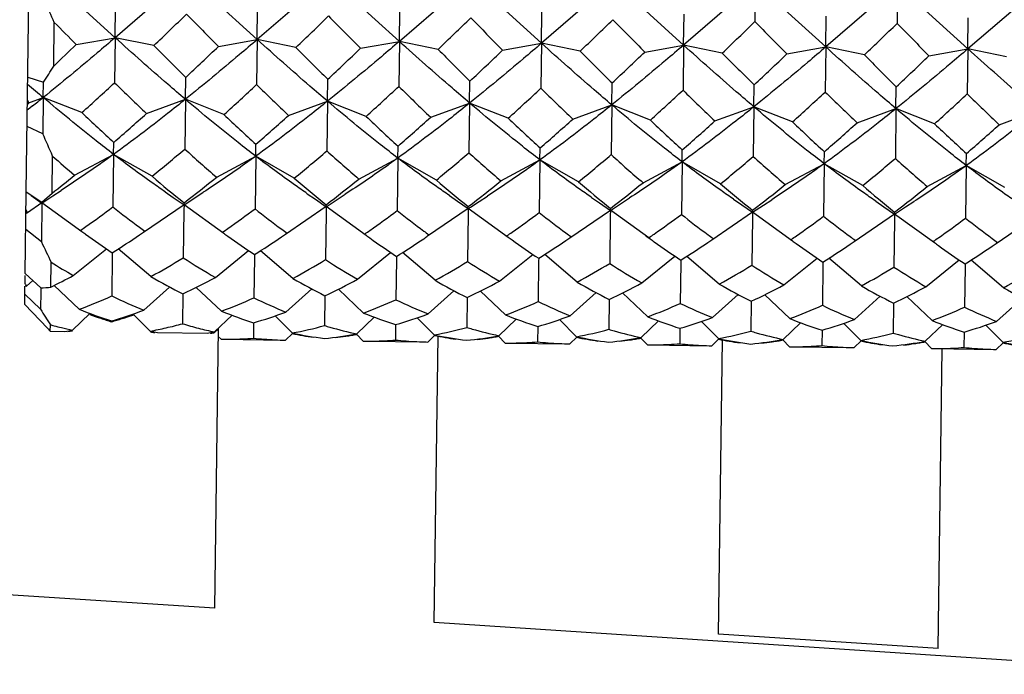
# Model space of a CAD drawing. Header units: inches. Extents: x 0 to 22, y 0 to 17.
# Tile 25 of 56: x 15.9 to 16.2, y 5.3 to 5.5. Entities that reach past the tile are written whole.
import ezdxf

# ---------------------------------------------------------------- set-up
doc = ezdxf.new("R2010")
doc.units = ezdxf.units.IN
doc.header["$LTSCALE"] = 1.21
doc.header["$MEASUREMENT"] = 0
doc.layers.get('0').update_dxf_attribs({"linetype": 'CONTINUOUS'})
doc.layers.add('02___PRT_ALL_AXES', color=7, linetype='CONTINUOUS')

msp = doc.modelspace()

# ---------------------------------------------------------------- linework, layer by layer
at = {"color": 7, "linetype": 'CONTINUOUS'}
for p, q in [((15.9051175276, 5.4430476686), (15.9068561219, 5.5758589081)), ((15.9321949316, 5.4899817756), (15.9108033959, 5.5094726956)), ((15.9540893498, 5.5089060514), (15.9321949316, 5.4899817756)), ((15.9754808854, 5.4894151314), (15.9540893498, 5.5089060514)), ((15.9973753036, 5.5083394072), (15.9754808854, 5.4894151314)), ((16.0187668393, 5.4888484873), (15.9973753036, 5.5083394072)), ((16.0406612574, 5.507772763), (16.0187668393, 5.4888484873)), ((16.0620527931, 5.4882818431), (16.0406612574, 5.507772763)), ((16.0839472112, 5.5072061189), (16.0620527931, 5.4882818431)), ((16.1053387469, 5.4877151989), (16.0839472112, 5.5072061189)), ((16.127233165, 5.5066394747), (16.1053387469, 5.4877151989)), ((16.127233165, 5.5066394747), (16.127079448, 5.4948970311)), ((16.1486247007, 5.4871485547), (16.127233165, 5.5066394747)), ((16.1705191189, 5.5060728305), (16.1486247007, 5.4871485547)), ((16.1705191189, 5.5060728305), (16.1703654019, 5.4943303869)), ((16.1919106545, 5.4865819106), (16.1705191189, 5.5060728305)), ((16.2138050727, 5.5055061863), (16.1919106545, 5.4865819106)), ((15.9321949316, 5.4899817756), (15.9323184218, 5.4994151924)), ((15.9754808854, 5.4894151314), (15.9756043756, 5.4988485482)), ((16.0187668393, 5.4888484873), (16.0188903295, 5.4982819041)), ((16.0620527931, 5.4882818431), (16.0621762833, 5.4977152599)), ((16.1053387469, 5.4877151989), (16.1054622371, 5.4971486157)), ((15.9134937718, 5.4813613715), (15.9136677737, 5.4946533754)), ((16.1486247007, 5.4871485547), (16.1487481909, 5.4965819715)), ((16.1919106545, 5.4865819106), (16.1920341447, 5.4960153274)), ((15.9203553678, 5.4878788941), (15.9321949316, 5.4899817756)), ((15.9321949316, 5.4899817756), (15.9320155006, 5.4762750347)), ((15.9439753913, 5.4875696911), (15.9321949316, 5.4899817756)), ((15.9636413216, 5.48731225), (15.9754808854, 5.4894151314)), ((15.9754808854, 5.4894151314), (15.9753014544, 5.4757083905)), ((15.9872613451, 5.4870030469), (15.9754808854, 5.4894151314)), ((16.0069272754, 5.4867456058), (16.0187668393, 5.4888484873)), ((16.0187668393, 5.4888484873), (16.0185874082, 5.4751417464)), ((16.0305472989, 5.4864364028), (16.0187668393, 5.4888484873)), ((16.0502132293, 5.4861789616), (16.0620527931, 5.4882818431)), ((16.0620527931, 5.4882818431), (16.061873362, 5.4745751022)), ((16.0738332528, 5.4858697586), (16.0620527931, 5.4882818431)), ((16.0934991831, 5.4856123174), (16.1053387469, 5.4877151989)), ((16.1053387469, 5.4877151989), (16.1051593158, 5.474008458)), ((16.1171192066, 5.4853031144), (16.1053387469, 5.4877151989)), ((16.1367851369, 5.4850456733), (16.1486247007, 5.4871485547)), ((16.1486247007, 5.4871485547), (16.1484452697, 5.4734418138)), ((16.1604051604, 5.4847364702), (16.1486247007, 5.4871485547)), ((16.1800710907, 5.4844790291), (16.1919106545, 5.4865819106)), ((16.1919106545, 5.4865819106), (16.1917312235, 5.4728751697)), ((16.2036911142, 5.4841698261), (16.1919106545, 5.4865819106)), ((15.9055749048, 5.4779867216), (15.9103712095, 5.4764579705)), ((15.9103099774, 5.4717804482), (15.9103712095, 5.4764579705)), ((15.9535959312, 5.471213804), (15.9536832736, 5.4778858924)), ((15.996881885, 5.4706471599), (15.9969692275, 5.4773192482)), ((16.0401678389, 5.4700805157), (16.0402551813, 5.476752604)), ((16.0834537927, 5.4695138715), (16.0835411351, 5.4761859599)), ((16.1267397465, 5.4689472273), (16.1268270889, 5.4756193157)), ((16.1700257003, 5.4683805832), (16.1701130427, 5.4750526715)), ((15.9059121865, 5.4701793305), (15.9054848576, 5.4711080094)), ((15.9059121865, 5.4701793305), (15.9103099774, 5.4717804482)), ((15.9103099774, 5.4717804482), (15.9101652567, 5.4607252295)), ((15.9220613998, 5.4671502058), (15.9103099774, 5.4717804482)), ((15.9417273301, 5.4668927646), (15.9535959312, 5.471213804)), ((15.9535959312, 5.471213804), (15.9533976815, 5.4560695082)), ((15.9653473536, 5.4665835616), (15.9535959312, 5.471213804)), ((15.9850132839, 5.4663261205), (15.996881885, 5.4706471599)), ((15.996881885, 5.4706471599), (15.9966836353, 5.455502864)), ((16.0086333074, 5.4660169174), (15.996881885, 5.4706471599)), ((16.0282992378, 5.4657594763), (16.0401678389, 5.4700805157)), ((16.0401678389, 5.4700805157), (16.0399695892, 5.4549362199)), ((16.0519192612, 5.4654502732), (16.0401678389, 5.4700805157)), ((15.9062539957, 5.4685427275), (15.9054428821, 5.4679014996)), ((15.9070651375, 5.4691861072), (15.9062539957, 5.4685427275)), ((16.0715851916, 5.4651928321), (16.0834537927, 5.4695138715)), ((16.0834537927, 5.4695138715), (16.083255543, 5.4543695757)), ((16.0952052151, 5.4648836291), (16.0834537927, 5.4695138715)), ((16.1148711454, 5.4646261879), (16.1267397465, 5.4689472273)), ((16.1267397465, 5.4689472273), (16.1265414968, 5.4538029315)), ((16.1384911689, 5.4643169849), (16.1267397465, 5.4689472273)), ((16.1581570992, 5.4640595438), (16.1700257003, 5.4683805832)), ((16.1700257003, 5.4683805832), (16.1698274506, 5.4532362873)), ((16.1817771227, 5.4637503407), (16.1700257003, 5.4683805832)), ((16.201443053, 5.4634928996), (16.2133116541, 5.467813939)), ((15.9101652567, 5.4607252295), (15.9053782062, 5.4629609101)), ((15.93172974, 5.4544457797), (15.9317775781, 5.458100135)), ((15.9750156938, 5.4538791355), (15.9750635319, 5.4575334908)), ((16.0183016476, 5.4533124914), (16.0183494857, 5.4569668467)), ((16.0615876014, 5.4527458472), (16.0616354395, 5.4564002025)), ((16.1048735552, 5.452179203), (16.1049213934, 5.4558335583)), ((16.1481595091, 5.4516125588), (16.1482073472, 5.4552669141)), ((15.9129868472, 5.4426373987), (15.9131346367, 5.4539270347)), ((15.9198343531, 5.4480785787), (15.93172974, 5.4544457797)), ((15.93172974, 5.4544457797), (15.9315202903, 5.4384459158)), ((15.9434543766, 5.4477693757), (15.93172974, 5.4544457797)), ((15.963120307, 5.4475119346), (15.9750156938, 5.4538791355)), ((15.9750156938, 5.4538791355), (15.9748062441, 5.4378792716)), ((15.9867403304, 5.4472027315), (15.9750156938, 5.4538791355)), ((16.0064062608, 5.4469452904), (16.0183016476, 5.4533124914)), ((16.0183016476, 5.4533124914), (16.0180921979, 5.4373126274)), ((16.0300262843, 5.4466360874), (16.0183016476, 5.4533124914)), ((16.0496922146, 5.4463786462), (16.0615876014, 5.4527458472)), ((16.0615876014, 5.4527458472), (16.0613781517, 5.4367459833)), ((16.0733122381, 5.4460694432), (16.0615876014, 5.4527458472)), ((16.0929781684, 5.445812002), (16.1048735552, 5.452179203)), ((16.1048735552, 5.452179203), (16.1046641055, 5.4361793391)), ((16.1165981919, 5.445502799), (16.1048735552, 5.452179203)), ((16.1914454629, 5.4510459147), (16.191493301, 5.45470027)), ((16.1362641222, 5.4452453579), (16.1481595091, 5.4516125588)), ((16.1481595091, 5.4516125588), (16.1479500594, 5.4356126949)), ((16.1598841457, 5.4449361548), (16.1481595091, 5.4516125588)), ((16.1795500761, 5.4446787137), (16.1914454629, 5.4510459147)), ((16.1914454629, 5.4510459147), (16.1912360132, 5.4350460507)), ((16.2031700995, 5.4443695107), (16.1914454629, 5.4510459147)), ((15.9051175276, 5.4430476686), (15.9098923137, 5.439875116)), ((15.9474361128, 5.443039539), (15.949891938, 5.4413496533)), ((15.9047918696, 5.4181706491), (15.9051162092, 5.4429469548)), ((15.9066059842, 5.4419162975), (15.9098891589, 5.4396341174)), ((15.9098923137, 5.439875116), (15.9129868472, 5.4426373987)), ((15.949891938, 5.4413496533), (15.9531751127, 5.4390674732)), ((15.9907220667, 5.4424728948), (15.9931778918, 5.4407830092)), ((15.9931778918, 5.4407830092), (15.9964610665, 5.438500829)), ((16.0340080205, 5.4419062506), (16.0364638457, 5.440216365)), ((16.0364638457, 5.440216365), (16.0397470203, 5.4379341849)), ((16.0772939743, 5.4413396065), (16.0797497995, 5.4396497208)), ((16.1205799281, 5.4407729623), (16.1230357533, 5.4390830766)), ((16.1638658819, 5.4402063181), (16.1663217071, 5.4385164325)), ((15.9054744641, 5.4367417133), (15.9050467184, 5.4376385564)), ((15.9054744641, 5.4367417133), (15.9098908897, 5.4397663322)), ((15.9098908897, 5.4397663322), (15.909734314, 5.4278055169)), ((15.9098891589, 5.4396341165), (15.9098911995, 5.4397900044)), ((15.9098908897, 5.4397663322), (15.9220306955, 5.4309748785)), ((15.9408110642, 5.43072903), (15.9531768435, 5.439199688)), ((15.9531539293, 5.4374492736), (15.9529642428, 5.4229591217)), ((15.9531768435, 5.439199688), (15.9531539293, 5.4374492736)), ((15.9531751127, 5.4390674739), (15.9531808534, 5.4395060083)), ((15.9531768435, 5.439199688), (15.9653166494, 5.4304082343)), ((15.984097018, 5.4301623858), (15.9964627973, 5.4386330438)), ((15.9964627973, 5.4386330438), (15.9964398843, 5.4368827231)), ((15.9964610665, 5.4385008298), (15.9964668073, 5.4389393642)), ((15.9964627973, 5.4386330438), (16.0086026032, 5.4298415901)), ((16.0273829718, 5.4295957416), (16.0397487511, 5.4380663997)), ((16.0397487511, 5.4380663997), (16.0397258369, 5.4363159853)), ((16.0397470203, 5.4379341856), (16.0397527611, 5.43837272)), ((16.0397470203, 5.4379341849), (16.0403997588, 5.4383650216)), ((16.0397487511, 5.4380663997), (16.051888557, 5.4292749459)), ((16.0706689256, 5.4290290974), (16.0830347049, 5.4374997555)), ((16.0797497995, 5.4396497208), (16.0830329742, 5.4373675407)), ((16.0830347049, 5.4374997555), (16.0830117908, 5.4357493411)), ((16.0830329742, 5.4373675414), (16.0830387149, 5.4378060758)), ((16.0947358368, 5.4290278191), (16.0830347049, 5.4374997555)), ((16.1230357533, 5.4390830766), (16.126318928, 5.4368008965)), ((16.126318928, 5.4368008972), (16.1263246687, 5.4372394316)), ((16.1663217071, 5.4385164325), (16.1696048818, 5.4362342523)), ((15.9964398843, 5.4368827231), (15.9962501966, 5.4223924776)), ((16.0397258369, 5.4363159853), (16.0395361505, 5.4218258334)), ((16.0830117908, 5.4357493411), (16.0828221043, 5.4212591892)), ((16.1139548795, 5.4284624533), (16.1263206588, 5.4369331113)), ((16.1262977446, 5.4351826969), (16.1261080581, 5.420692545)), ((16.1263206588, 5.4369331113), (16.1262977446, 5.4351826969)), ((16.1263206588, 5.4369331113), (16.1384604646, 5.4281416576)), ((16.1572408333, 5.4278958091), (16.1696066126, 5.4363664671)), ((16.1695836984, 5.4346160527), (16.1693940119, 5.4201259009)), ((16.1696066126, 5.4363664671), (16.1695836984, 5.4346160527)), ((16.1696048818, 5.4362342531), (16.1696106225, 5.4366727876)), ((16.1696066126, 5.4363664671), (16.1817464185, 5.4275750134)), ((16.2005267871, 5.4273291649), (16.2128925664, 5.435799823)), ((15.909734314, 5.4278055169), (15.9049666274, 5.4315204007)), ((15.9217378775, 5.4313951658), (15.9215920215, 5.4312943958)), ((15.9650238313, 5.4308285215), (15.9648779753, 5.4307277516)), ((16.0083097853, 5.4302618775), (16.0081639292, 5.4301611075)), ((16.027686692, 5.4300082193), (16.0278298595, 5.4299036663)), ((16.0515957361, 5.4296952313), (16.051449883, 5.4295944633)), ((16.0709726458, 5.4294415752), (16.0711158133, 5.4293370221)), ((16.0938619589, 5.4296605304), (16.0951745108, 5.4287083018)), ((16.0948816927, 5.429128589), (16.0947358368, 5.4290278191)), ((16.1142585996, 5.428874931), (16.1144017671, 5.428770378)), ((16.1381676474, 5.4285619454), (16.1380217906, 5.4284611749)), ((16.1575445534, 5.4283082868), (16.157687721, 5.4282037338)), ((16.1814536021, 5.4279953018), (16.1813077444, 5.4278945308)), ((15.9194346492, 5.4175451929), (15.9295420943, 5.4257057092)), ((15.9430546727, 5.4172359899), (15.9331643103, 5.4256582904)), ((15.962720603, 5.4169785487), (15.9728280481, 5.425139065)), ((15.9863406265, 5.4166693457), (15.9764502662, 5.4250916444)), ((15.9313273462, 5.4237069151), (15.93116528, 5.4113266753)), ((15.931337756, 5.4245021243), (15.9313273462, 5.4237069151)), ((15.9746133, 5.4231402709), (15.9744512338, 5.4107600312)), ((15.9746237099, 5.4239354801), (15.9746133, 5.4231402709)), ((16.0060065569, 5.4164119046), (16.0161140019, 5.4245724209)), ((16.0178992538, 5.4225736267), (16.0177371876, 5.410193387)), ((16.0179096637, 5.4233688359), (16.0178992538, 5.4225736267)), ((16.0296265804, 5.4161027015), (16.0197362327, 5.4245249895)), ((16.0492925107, 5.4158452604), (16.0593999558, 5.4240057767)), ((16.0611852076, 5.4220069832), (16.0610231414, 5.4096267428)), ((16.0611956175, 5.4228021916), (16.0611852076, 5.4220069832)), ((16.0729125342, 5.4155360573), (16.0630221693, 5.4239583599)), ((16.0925784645, 5.4152786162), (16.1026859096, 5.4234391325)), ((16.1044815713, 5.4222355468), (16.1044711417, 5.4214388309)), ((16.116198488, 5.4149694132), (16.10630813, 5.4233917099)), ((16.1358644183, 5.414711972), (16.1459718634, 5.4228724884)), ((16.1594844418, 5.414402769), (16.1495940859, 5.422825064)), ((16.1791503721, 5.4141453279), (16.1892578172, 5.4223058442)), ((16.2027703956, 5.4138361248), (16.1928800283, 5.4222584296)), ((15.9126122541, 5.4140222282), (15.9127113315, 5.4215907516)), ((16.1044711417, 5.4214388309), (16.1043090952, 5.4090600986)), ((16.1477571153, 5.4208736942), (16.1475950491, 5.4084934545)), ((16.1477675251, 5.4216689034), (16.1477571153, 5.4208736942)), ((16.1910430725, 5.4203073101), (16.1908810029, 5.4079268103)), ((16.191053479, 5.4211022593), (16.1910430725, 5.4203073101)), ((15.9047496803, 5.414947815), (15.9047842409, 5.4175878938)), ((15.9047918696, 5.4181706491), (15.9095513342, 5.4138276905)), ((15.9051810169, 5.4143252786), (15.9071084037, 5.4160568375)), ((15.9046678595, 5.4086975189), (15.9047417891, 5.4143449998)), ((15.9095513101, 5.4138258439), (15.9095376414, 5.4127816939)), ((15.9212773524, 5.407256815), (15.913610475, 5.4145162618)), ((15.9409432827, 5.4069993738), (15.9487990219, 5.4140569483)), ((15.9645633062, 5.4066901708), (15.9568950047, 5.413950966)), ((15.9842292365, 5.4064327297), (15.9920849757, 5.4134903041)), ((16.00784926, 5.4061235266), (16.0001809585, 5.4133843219)), ((15.9094653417, 5.4072587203), (15.904709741, 5.4118968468)), ((15.9095376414, 5.4127816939), (15.9094653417, 5.4072587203)), ((15.9528205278, 5.4119807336), (15.9527013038, 5.4028732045)), ((15.9961064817, 5.4114140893), (15.9959872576, 5.4023065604)), ((16.0275151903, 5.4058660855), (16.0353709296, 5.4129236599)), ((16.0393924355, 5.4108474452), (16.0392732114, 5.4017399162)), ((16.0511352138, 5.4055568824), (16.0434669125, 5.4128176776)), ((16.0708011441, 5.4052994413), (16.0786568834, 5.4123570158)), ((16.0826783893, 5.4102808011), (16.0825591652, 5.401173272)), ((16.0944211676, 5.4049902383), (16.0867528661, 5.4122510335)), ((16.114087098, 5.4047327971), (16.1219428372, 5.4117903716)), ((16.1377071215, 5.4044235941), (16.1300388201, 5.4116843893)), ((16.1573730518, 5.404166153), (16.165228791, 5.4112237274)), ((16.1809930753, 5.4038569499), (16.1733247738, 5.4111177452)), ((16.2006590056, 5.4035995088), (16.2085147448, 5.4106570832)), ((15.9046678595, 5.4086975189), (15.9115641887, 5.4014923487)), ((16.1259643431, 5.4097141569), (16.125845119, 5.4006066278)), ((16.1692502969, 5.4091475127), (16.1691310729, 5.4000399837)), ((15.9192171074, 5.4009271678), (15.9245276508, 5.4059969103)), ((15.9428371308, 5.4006179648), (15.9376610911, 5.4058250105)), ((15.9625030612, 5.4003605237), (15.9678136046, 5.4054302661)), ((15.9861230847, 5.4000513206), (15.9809470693, 5.4052583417)), ((16.005789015, 5.3997938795), (16.0110995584, 5.4048636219)), ((16.0294090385, 5.3994846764), (16.0242330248, 5.4046916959)), ((16.0490749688, 5.3992272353), (16.0543855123, 5.4042969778)), ((16.0726949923, 5.3989180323), (16.0675189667, 5.4041250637)), ((15.9115641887, 5.4014923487), (15.9124363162, 5.4005823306)), ((15.9124363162, 5.4005823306), (15.9124623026, 5.4025674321)), ((15.9310659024, 5.403735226), (15.9310624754, 5.4034734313)), ((15.9625008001, 5.400187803), (15.9636307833, 5.4012682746)), ((15.962517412, 5.3162178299), (15.9636330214, 5.4014392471)), ((15.9743518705, 5.4031696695), (15.9742904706, 5.3984793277)), ((16.0176378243, 5.4026030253), (16.0175764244, 5.3979126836)), ((16.060923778, 5.4020363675), (16.0608623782, 5.3973460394)), ((16.0923609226, 5.3986605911), (16.0976714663, 5.4037303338)), ((16.1042097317, 5.401469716), (16.104148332, 5.3967793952)), ((16.1159809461, 5.3983513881), (16.1108049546, 5.4035583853)), ((16.1356468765, 5.398093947), (16.1409574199, 5.4031636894)), ((16.1592668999, 5.3977847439), (16.1540909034, 5.4029917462)), ((16.1789328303, 5.3975273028), (16.1842433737, 5.4025970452)), ((16.2025528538, 5.3972180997), (16.1973768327, 5.4024251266)), ((15.9124363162, 5.4005823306), (15.9169152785, 5.4005236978)), ((15.9189791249, 5.4007128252), (15.9192148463, 5.4007544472)), ((15.943069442, 5.4003974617), (15.9428348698, 5.4004452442)), ((15.9451276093, 5.4001543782), (15.9602012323, 5.3999570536)), ((15.9613222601, 5.3999846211), (15.9610865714, 5.3999454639)), ((15.9644512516, 5.3981303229), (15.9636011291, 5.399002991)), ((15.9644512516, 5.3981303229), (15.9648939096, 5.3981236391)), ((15.984117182, 5.3978728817), (15.9862352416, 5.3999361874)), ((16.0077372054, 5.3975636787), (16.0056738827, 5.3996817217)), ((16.0274031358, 5.3973062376), (16.0295211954, 5.3993695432)), ((16.0293948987, 5.3118344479), (16.0305371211, 5.3990888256)), ((16.0510231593, 5.3969970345), (16.0489598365, 5.3991150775)), ((16.0706890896, 5.3967395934), (16.0728071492, 5.3988028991)), ((16.0943091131, 5.3964303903), (16.0922457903, 5.3985484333)), ((16.1139750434, 5.3961729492), (16.116093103, 5.3982362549)), ((16.1474956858, 5.4009030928), (16.1474342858, 5.396212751)), ((16.1907816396, 5.4003364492), (16.1907202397, 5.3956461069)), ((15.9836742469, 5.397877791), (15.984117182, 5.3978728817)), ((16.0077372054, 5.3975636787), (16.0081798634, 5.397556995)), ((16.0269612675, 5.3973111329), (16.0274031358, 5.3973062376)), ((16.0510231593, 5.3969970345), (16.0514658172, 5.3969903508)), ((16.0702454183, 5.3967445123), (16.0706890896, 5.3967395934)), ((16.0943091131, 5.3964303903), (16.094751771, 5.3964237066)), ((16.1135324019, 5.3961778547), (16.1139750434, 5.3961729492)), ((16.1159708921, 5.3083509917), (16.11714379, 5.3979486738)), ((16.1375950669, 5.3958637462), (16.1355317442, 5.3979817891)), ((16.1375950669, 5.3958637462), (16.1380377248, 5.3958570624)), ((16.1568191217, 5.3956112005), (16.1572609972, 5.395606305)), ((16.1572609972, 5.395606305), (16.1593790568, 5.3976696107)), ((16.1808810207, 5.395297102), (16.178817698, 5.397415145)), ((16.1808810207, 5.395297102), (16.1813236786, 5.3952904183)), ((16.1828478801, 5.3039295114), (16.1840433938, 5.3952548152)), ((16.200103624, 5.3950445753), (16.2005469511, 5.3950396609)), ((16.2005469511, 5.3950396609), (16.2026650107, 5.3971029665)), ((15.962517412, 5.3162178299), (15.8641681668, 5.32266398)), ((16.2693670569, 5.2961058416), (16.0293948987, 5.3118344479)), ((16.1828478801, 5.3039295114), (16.1159708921, 5.3083509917))]:
    msp.add_line(p, q, dxfattribs=at)
for points in [[(15.9098891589, 5.4396341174), (15.913230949, 5.441829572), (15.9157301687, 5.4434545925)], [(15.9531751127, 5.4390674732), (15.9565169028, 5.4412629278), (15.9590161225, 5.4428879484)], [(15.9964610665, 5.438500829), (15.9998028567, 5.4406962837), (16.0023020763, 5.4423213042)], [(16.0403997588, 5.4383650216), (16.0430888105, 5.4401296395), (16.0455880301, 5.44175466)], [(16.0830329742, 5.4373675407), (16.0863747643, 5.4395629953), (16.088873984, 5.4411880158)], [(16.126318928, 5.4368008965), (16.1296607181, 5.4389963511), (16.1321599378, 5.4406213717)], [(16.1696048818, 5.4362342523), (16.1729466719, 5.4384297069), (16.1754458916, 5.4400547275)]]:
    msp.add_lwpolyline(points, dxfattribs=at)
for centre, radius, start, end in [((15.5695730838, 5.3373752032), 0.3783352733, 24.5641057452, 25.6264761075), ((14.5044371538, 6.9920410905), 2.0822354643, 313.7364874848, 314.1170218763), ((17.4420687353, 6.9535853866), 2.0822354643, 224.3829781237, 224.7635125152), ((17.2688668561, 6.8257830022), 1.8995974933, 224.4866446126, 224.7737673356), ((14.5477231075, 6.9914744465), 2.0822354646, 313.7364874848, 314.1170218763), ((17.4853546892, 6.9530187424), 2.0822354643, 224.3829781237, 224.7635125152), ((14.5910090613, 6.9909078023), 2.0822354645, 313.7364874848, 314.1170218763), ((17.5286406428, 6.9524520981), 2.082235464, 224.3829781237, 224.7635125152), ((14.6342950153, 6.990341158), 2.0822354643, 313.7364874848, 314.1170218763), ((17.5719265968, 6.951885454), 2.0822354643, 224.3829781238, 224.7635125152), ((14.6775809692, 6.9897745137), 2.0822354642, 313.7364874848, 314.1170218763), ((17.6152125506, 6.9513188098), 2.0822354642, 224.3829781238, 224.7635125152), ((14.7208669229, 6.9892078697), 2.0822354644, 313.7364874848, 314.1170218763), ((17.6584985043, 6.9507521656), 2.0822354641, 224.3829781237, 224.7635125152), ((14.9820302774, 6.4688694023), 1.3574963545, 313.32712323, 313.7265534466), ((16.8189845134, 6.3550470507), 1.2321355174, 224.7523449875, 225.3899727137), ((15.1116399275, 6.3773974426), 1.2321355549, 313.1100272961, 313.7476550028), ((16.8622704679, 6.3544804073), 1.2321355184, 224.7523449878, 225.3899727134), ((15.1549258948, 6.3768307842), 1.2321355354, 313.110027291, 313.7476550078), ((16.9055564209, 6.3539137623), 1.2321355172, 224.7523449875, 225.3899727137), ((15.1982117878, 6.3762642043), 1.2321356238, 313.1100273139, 313.747654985), ((16.9488423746, 6.353347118), 1.2321355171, 224.7523449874, 225.3899727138), ((15.2414977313, 6.375697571), 1.2321356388, 313.1100273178, 313.7476549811), ((16.992128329, 6.3527804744), 1.2321355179, 224.7523449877, 225.3899727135), ((15.2847836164, 6.3751309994), 1.2321357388, 313.1100273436, 313.7476549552), ((17.0354142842, 6.3522138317), 1.2321355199, 224.7523449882, 225.389972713), ((15.3280697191, 6.374564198), 1.2321355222, 313.1100272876, 313.7476550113), ((15.7848356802, 5.5598469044), 0.1507079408, 326.4052794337, 328.6154792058), ((15.3408838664, 6.1111374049), 0.8674599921, 312.0652265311, 312.9571476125), ((16.510739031, 6.0656090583), 0.8259754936, 225.5204535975, 226.4571722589), ((16.4016162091, 6.0506829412), 0.7592824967, 229.2061441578, 229.6792116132), ((15.3841696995, 6.1105708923), 0.8674601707, 312.065226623, 312.9571475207), ((16.5828492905, 6.0948791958), 0.8674600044, 225.5428523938, 226.4347734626), ((15.4274557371, 6.1100041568), 0.8674600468, 312.0652265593, 312.9571475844), ((16.626135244, 6.0943125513), 0.8674600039, 225.5428523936, 226.4347734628), ((15.4707417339, 6.1094374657), 0.8674599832, 312.0652265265, 312.9571476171), ((16.6694211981, 6.0937459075), 0.8674600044, 225.5428523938, 226.4347734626), ((15.5140276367, 6.1088708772), 0.8674600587, 312.0652265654, 312.9571475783), ((16.7127071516, 6.0931792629), 0.8674600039, 225.5428523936, 226.4347734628), ((15.5573136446, 6.108304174), 0.8674599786, 312.0652265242, 312.9571476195), ((16.7559931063, 6.0926126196), 0.8674600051, 225.5428523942, 226.4347734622), ((15.8262615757, 5.5309409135), 0.1001807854, 322.2421609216, 322.6617487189), ((15.4829983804, 6.0029087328), 0.6816835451, 308.4687296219, 308.8179147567), ((15.6005996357, 6.1077374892), 0.8674599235, 312.0652264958, 312.9571476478), ((16.7992790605, 6.0920459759), 0.8674600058, 225.5428523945, 226.4347734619), ((16.3767894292, 5.9456066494), 0.6600743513, 226.456566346, 227.6091514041), ((15.5174313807, 5.9370007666), 0.6332681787, 310.8664533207, 312.0678289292), ((16.4018039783, 5.9254237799), 0.6332682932, 226.4321711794, 227.6335465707), ((15.5607172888, 5.9364341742), 0.6332682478, 310.8664533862, 312.0678288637), ((16.4450899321, 5.9248571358), 0.6332682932, 226.4321711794, 227.6335465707), ((15.6040032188, 5.935867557), 0.6332682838, 310.8664534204, 312.0678288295), ((16.4883758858, 5.9242904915), 0.6332682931, 226.4321711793, 227.6335465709), ((15.6472892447, 5.9353008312), 0.6332681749, 310.8664533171, 312.0678289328), ((16.5316618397, 5.9237238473), 0.6332682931, 226.4321711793, 227.6335465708), ((15.6905750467, 5.9347343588), 0.6332684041, 310.8664535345, 312.0678287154), ((16.5749477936, 5.9231572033), 0.6332682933, 226.4321711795, 227.6335465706), ((15.7338609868, 5.9341677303), 0.633268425, 310.8664535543, 312.0678286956), ((16.6182337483, 5.92259056), 0.6332682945, 226.4321711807, 227.6335465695), ((15.7771471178, 5.9336008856), 0.6332681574, 310.8664533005, 312.0678289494), ((15.0334895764, 5.0737549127), 0.9582829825, 23.3734259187, 23.8169735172), ((15.6289339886, 5.8346611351), 0.4986063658, 309.1090946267, 310.5975067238), ((16.2759743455, 5.8127607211), 0.4809202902, 227.8751231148, 229.4182755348), ((15.6722198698, 5.8340945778), 0.498606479, 309.1090947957, 310.5975065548), ((16.3309464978, 5.8254712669), 0.498606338, 227.9024932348, 229.3909054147), ((16.2241363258, 5.803434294), 0.4678433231, 228.3363854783, 229.4255444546), ((15.7155059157, 5.8335278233), 0.4986063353, 309.1090945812, 310.5975067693), ((16.3742324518, 5.8249046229), 0.4986063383, 227.9024932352, 229.3909054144), ((15.7587918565, 5.8329611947), 0.4986063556, 309.1090946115, 310.597506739), ((16.4175184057, 5.8243379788), 0.4986063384, 227.9024932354, 229.3909054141), ((15.802077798, 5.8323945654), 0.4986063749, 309.1090946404, 310.5975067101), ((16.46080436, 5.8237713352), 0.4986063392, 227.9024932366, 229.390905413), ((15.8453637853, 5.831827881), 0.4986063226, 309.1090945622, 310.5975067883), ((16.5040903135, 5.8232046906), 0.4986063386, 227.9024932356, 229.3909054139), ((15.6639667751, 5.7630483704), 0.4058006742, 307.8539795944, 309.0888863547), ((16.2066365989, 5.7550181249), 0.4045573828, 229.4173993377, 231.2079842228), ((15.7162495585, 5.7511470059), 0.3913303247, 307.2617520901, 309.1128643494), ((16.2414747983, 5.7442715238), 0.3913304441, 229.387135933, 231.2382476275), ((15.7595354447, 5.7505804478), 0.3913304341, 307.261752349, 309.1128640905), ((16.284760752, 5.7437048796), 0.391330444, 229.3871359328, 231.2382476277), ((15.8028214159, 5.7500137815), 0.391330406, 307.2617522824, 309.1128641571), ((16.3280467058, 5.7431382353), 0.3913304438, 229.3871359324, 231.2382476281), ((15.8461074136, 5.7494470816), 0.391330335, 307.2617521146, 309.1128643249), ((16.3713326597, 5.7425715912), 0.3913304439, 229.3871359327, 231.2382476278), ((15.8893933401, 5.7488804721), 0.3913303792, 307.261752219, 309.1128642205), ((16.4146186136, 5.7420049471), 0.3913304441, 229.387135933, 231.2382476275), ((15.9326792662, 5.7483138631), 0.391330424, 307.261752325, 309.1128641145), ((15.73648088, 5.6986606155), 0.3251954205, 305.0516945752, 306.852755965), ((16.1282784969, 5.6869045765), 0.3169313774, 231.6237596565, 233.4716524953), ((15.7797667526, 5.698094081), 0.325195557, 305.0517068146, 306.8527558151), ((16.1715644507, 5.6863379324), 0.3169313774, 231.6237596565, 233.4716524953), ((15.8230529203, 5.6975271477), 0.3251951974, 305.0516745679, 306.85275621), ((16.2198773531, 5.6923338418), 0.325196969, 231.6472457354, 233.4481665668), ((15.8887635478, 5.4645037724), 0.0324034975, 300.1353657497, 301.0451483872), ((15.8663348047, 5.6969660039), 0.3252020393, 305.0522881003, 306.8527486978), ((16.2631632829, 5.6917671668), 0.3251969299, 231.6472456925, 233.448170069), ((15.9096245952, 5.696394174), 0.3251955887, 305.0517096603, 306.8527557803), ((16.3064492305, 5.6912005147), 0.3251969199, 231.6472456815, 233.448170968), ((15.9529117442, 5.6958259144), 0.3251935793, 305.0515294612, 306.852757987), ((16.3497351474, 5.6906338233), 0.3251968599, 231.6472456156, 233.4481763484), ((15.9961988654, 5.6952576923), 0.3251916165, 305.0513534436, 306.8527601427), ((16.3879942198, 5.6835047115), 0.3169313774, 231.6237596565, 233.4716524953), ((15.7548657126, 5.6727628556), 0.2934359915, 304.658463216, 305.0171389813), ((16.0886174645, 5.660136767), 0.2833131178, 233.9851258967, 234.2808587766), ((16.1140163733, 5.6677439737), 0.2930455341, 233.4825477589, 233.8765097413), ((15.7981515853, 5.6721963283), 0.2934361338, 304.6584632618, 305.0171517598), ((16.1573023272, 5.6671773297), 0.2930455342, 233.482547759, 233.8765097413), ((15.8414377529, 5.6716293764), 0.2934357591, 304.6584631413, 305.0171180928), ((16.2008208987, 5.6669262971), 0.2934376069, 233.4827160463, 233.8415362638), ((16.0772180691, 5.6441866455), 0.2637082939, 234.2685088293, 236.413990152), ((15.7946738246, 5.6427021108), 0.2574645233, 302.0599886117, 304.2576786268), ((15.7802792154, 5.6641744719), 0.2833147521, 304.2192990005, 304.5148735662), ((16.1319034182, 5.6595701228), 0.2833131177, 233.9851258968, 234.2808587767), ((16.1205040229, 5.6436200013), 0.2637082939, 234.2685088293, 236.413990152), ((15.8379590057, 5.6421366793), 0.2574659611, 302.0599910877, 304.257875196), ((15.8235640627, 5.6636094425), 0.2833167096, 304.2194879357, 304.5148729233), ((16.175189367, 5.6590034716), 0.2833131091, 233.9851258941, 234.2808596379), ((16.1602378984, 5.6379156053), 0.257463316, 234.2424864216, 236.440013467), ((15.8812402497, 5.6415774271), 0.2574747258, 302.0600061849, 304.2590733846), ((15.8668432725, 5.6630526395), 0.2833286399, 304.2206395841, 304.5148690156), ((15.8847196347, 5.6710685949), 0.2934428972, 304.6584654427, 305.0177586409), ((16.2184752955, 5.6584367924), 0.2833130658, 233.9851258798, 234.2808637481), ((16.2035238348, 5.6373489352), 0.2574632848, 234.2424906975, 236.4400135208), ((15.9245326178, 5.6410007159), 0.2574627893, 302.0599856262, 304.2574415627), ((15.9101384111, 5.6624725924), 0.2833123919, 304.2190711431, 304.5148743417), ((16.2441068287, 5.6663596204), 0.2934375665, 233.4827197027, 233.8415362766), ((15.9280094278, 5.670496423), 0.293436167, 304.6584632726, 305.0171547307), ((16.2617612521, 5.6578701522), 0.2833130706, 233.9851258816, 234.280863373), ((15.9534206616, 5.6619113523), 0.2833189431, 304.2197035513, 304.5148721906), ((16.2873927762, 5.6657929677), 0.2934375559, 233.4827206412, 233.8415362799), ((15.9712965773, 5.6699280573), 0.293434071, 304.6584625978, 305.0169665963), ((16.305047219, 5.6573035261), 0.283313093, 233.9851258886, 234.2808611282), ((16.3306786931, 5.6652262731), 0.2934374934, 233.4827262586, 233.8415363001), ((16.0145836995, 5.6693597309), 0.2934320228, 304.6584619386, 305.0167828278), ((16.3737320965, 5.6643441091), 0.2930455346, 233.4825477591, 233.876509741), ((17.8945186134, 6.3747430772), 2.1991042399, 205.5057382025, 205.6852774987), ((16.2468097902, 5.6367822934), 0.2574632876, 234.2424903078, 236.4400135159), ((15.9678159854, 5.6404381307), 0.257467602, 302.0599939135, 304.2580995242), ((16.2900957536, 5.6362156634), 0.2574633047, 234.242487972, 236.4400134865), ((16.0111011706, 5.639872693), 0.2574690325, 302.0599963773, 304.2582950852), ((15.9967055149, 5.6613463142), 0.28332089, 304.2198915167, 304.5148715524), ((16.3483331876, 5.6567369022), 0.2833131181, 233.9851258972, 234.2808587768), ((16.336933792, 5.6407867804), 0.2637082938, 234.2685088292, 236.4139901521), ((16.0543914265, 5.6392992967), 0.2574610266, 302.0599825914, 304.2572005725), ((16.0399976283, 5.6607706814), 0.2833099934, 304.218839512, 304.5148751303), ((15.8384271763, 5.6098386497), 0.2191864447, 298.512125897, 301.5038212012), ((16.0693291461, 5.6018418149), 0.2134005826, 236.9556127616, 240.0284401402), ((15.8817131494, 5.6092719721), 0.2191864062, 298.512125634, 301.5038214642), ((16.1126151, 5.6012751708), 0.2134005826, 236.9556127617, 240.0284401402), ((16.023835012, 5.5986577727), 0.2090483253, 237.8884496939, 240.0391723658), ((15.9249991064, 5.6087053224), 0.2191863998, 298.5121255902, 301.5038215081), ((16.1589259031, 5.6056430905), 0.2191864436, 236.9961787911, 239.9878741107), ((15.968285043, 5.608138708), 0.2191864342, 298.512125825, 301.5038212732), ((16.2022118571, 5.6050764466), 0.2191864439, 236.9961787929, 239.9878741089), ((16.01157101, 5.607572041), 0.2191864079, 298.5121256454, 301.5038214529), ((16.2454978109, 5.6045098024), 0.2191864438, 236.9961787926, 239.9878741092), ((16.0548569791, 5.6070053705), 0.2191863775, 298.512125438, 301.5038216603), ((16.2857589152, 5.5990085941), 0.2134005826, 236.9556127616, 240.0284401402), ((16.0981429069, 5.6064387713), 0.2191864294, 298.5121257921, 301.5038213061), ((15.8297713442, 5.5828151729), 0.1880257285, 296.1410747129, 298.480993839), ((16.0367881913, 5.5797702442), 0.1876255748, 240.0279473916, 243.414825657), ((15.8753344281, 5.5778277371), 0.1830541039, 295.0428707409, 298.5143562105), ((16.0800741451, 5.5792036), 0.1876255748, 240.0279473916, 243.414825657), ((15.918620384, 5.5772610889), 0.1830540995, 295.0428706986, 298.5143562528), ((16.121193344, 5.5746092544), 0.183054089, 239.985643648, 243.4571294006), ((15.9101684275, 5.4374835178), 0.0236892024, 256.7598651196, 257.8462827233), ((16.2686643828, 5.6290843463), 0.4221867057, 210.461225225, 210.576123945), ((15.9097699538, 5.4345658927), 0.0207393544, 269.3960173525, 277.8770996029), ((15.9619063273, 5.5766944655), 0.1830541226, 295.0428709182, 298.5143560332), ((16.1644792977, 5.57404261), 0.1830540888, 239.9856436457, 243.4571294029), ((16.0051922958, 5.5761277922), 0.1830540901, 295.0428706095, 298.5143563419), ((16.2077652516, 5.5734759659), 0.1830540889, 239.9856436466, 243.457129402), ((16.048478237, 5.575561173), 0.183054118, 295.0428708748, 298.5143560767), ((16.2532179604, 5.5769370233), 0.1876255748, 240.0279473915, 243.4148256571), ((16.0917642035, 5.5749945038), 0.18305409, 295.042870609, 298.5143563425), ((16.2965039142, 5.5763703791), 0.1876255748, 240.0279473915, 243.4148256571), ((15.8659219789, 5.5557919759), 0.1585147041, 290.43917781, 294.3048481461), ((15.9987982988, 5.5509398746), 0.1551324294, 244.1529946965, 248.1029793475), ((15.9092079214, 5.5552253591), 0.1585147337, 290.4391781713, 294.3048477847), ((16.0420842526, 5.5503732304), 0.1551324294, 244.1529946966, 248.1029793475), ((15.9524938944, 5.5546586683), 0.1585146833, 290.4391775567, 294.3048483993), ((16.0853702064, 5.5498065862), 0.1551324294, 244.1529946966, 248.1029793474), ((16.1190333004, 5.5378352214), 0.2469189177, 211.9259909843, 213.2177692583), ((15.9727558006, 5.5350851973), 0.137804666, 248.0645985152, 252.3904559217), ((15.8928286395, 5.536131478), 0.1378046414, 286.1095436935, 290.4354018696), ((15.9957798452, 5.5540920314), 0.1585146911, 290.4391776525, 294.3048483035), ((16.1300257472, 5.5523346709), 0.1585147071, 244.1951518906, 248.0608221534), ((16.0390657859, 5.5535254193), 0.1585147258, 290.4391780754, 294.3048478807), ((16.1733117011, 5.5517680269), 0.1585147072, 244.1951518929, 248.0608221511), ((16.0823517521, 5.552958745), 0.1585146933, 290.4391776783, 294.3048482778), ((16.2152280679, 5.5481066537), 0.1551324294, 244.1529946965, 248.1029793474), ((16.1256377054, 5.552392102), 0.1585146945, 290.439177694, 294.304848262), ((16.2585140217, 5.5475400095), 0.1551324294, 244.1529946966, 248.1029793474), ((15.97186379, 5.5349395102), 0.1376535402, 249.8901519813, 251.3300997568), ((15.9707117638, 5.5315543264), 0.1340777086, 251.3334140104, 252.0678752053), ((15.9700184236, 5.5294119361), 0.131825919, 252.0678918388, 252.8118460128), ((15.8947793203, 5.5325490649), 0.1340784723, 286.4323117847, 287.1668810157), ((15.8937162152, 5.5359634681), 0.1376545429, 287.1701949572, 288.6101347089), ((16.016905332, 5.5369208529), 0.1403556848, 248.1039287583, 252.3511256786), ((15.9361145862, 5.5355648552), 0.137804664, 286.1095440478, 290.4354015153), ((16.0601912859, 5.5363542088), 0.1403556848, 248.1039287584, 252.3511256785), ((15.9794005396, 5.5349982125), 0.1378046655, 286.1095440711, 290.435401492), ((16.102613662, 5.5333852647), 0.1378046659, 248.0645985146, 252.3904559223), ((16.0226864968, 5.5344315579), 0.1378046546, 286.1095438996, 290.4354016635), ((16.1458996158, 5.5328186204), 0.1378046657, 248.0645985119, 252.390455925), ((16.0659724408, 5.5338649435), 0.1378046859, 286.1095443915, 290.4354011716), ((16.1900491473, 5.5346542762), 0.1403556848, 248.1039287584, 252.3511256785), ((16.1092583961, 5.533298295), 0.1378046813, 286.1095443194, 290.4354012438), ((15.9455038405, 5.5236580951), 0.1255176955, 254.737477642, 254.9606444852), ((15.9453471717, 5.5230744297), 0.1249133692, 254.9605764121, 255.2707507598), ((15.944966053, 5.521611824), 0.1234019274, 255.2692298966, 256.3474374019), ((15.9443360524, 5.5190027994), 0.1207179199, 256.345720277, 257.9901602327), ((15.8954164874, 5.5303887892), 0.1318261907, 285.6881545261, 286.4322953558), ((15.920677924, 5.5200165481), 0.1214374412, 280.5139115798, 282.8893059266), ((15.9195463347, 5.5249489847), 0.1264980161, 282.8905772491, 285.1946297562), ((15.9890406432, 5.5240398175), 0.1264985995, 253.3053737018, 255.6089172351), ((15.9877802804, 5.5191386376), 0.1214379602, 255.6101816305, 257.9860849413), ((15.9632792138, 5.5226679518), 0.1247264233, 280.5533982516, 285.2029158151), ((16.0328490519, 5.5252728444), 0.1283725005, 253.3127646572, 254.0721024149), ((16.031262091, 5.5194632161), 0.12235043, 254.0401238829, 257.9832472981), ((16.0065651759, 5.5221012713), 0.1247263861, 280.5533975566, 285.2029165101), ((16.0761350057, 5.5247062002), 0.1283725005, 253.3127646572, 254.0721024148), ((16.0745480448, 5.5188965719), 0.12235043, 254.0401238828, 257.9832472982), ((16.0498511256, 5.521534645), 0.1247264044, 280.5533978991, 285.2029161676), ((16.1194209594, 5.5241395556), 0.1283725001, 253.3127646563, 254.0721027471), ((16.2333351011, 5.5340876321), 0.1403556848, 248.1039287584, 252.3511256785), ((16.152544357, 5.5327316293), 0.1378046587, 286.1095439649, 290.4354015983), ((15.8976390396, 5.5172639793), 0.1183210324, 279.3761181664, 280.5077677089), ((15.8986279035, 5.5166420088), 0.1177019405, 279.3748030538, 279.7238396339), ((15.898552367, 5.5170836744), 0.118150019, 279.7237688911, 279.9557945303), ((15.967453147, 5.5163500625), 0.1183210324, 257.9922322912, 259.1238818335), ((15.9665354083, 5.5161937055), 0.1181499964, 258.5442158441, 258.7762498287), ((15.9664483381, 5.5157541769), 0.1177019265, 258.7761791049, 259.1251969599), ((15.9409249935, 5.5166973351), 0.1183210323, 279.3761181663, 280.507767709), ((15.9418841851, 5.516250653), 0.1178797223, 279.4912817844, 279.8399217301), ((15.9418068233, 5.516697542), 0.118333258, 279.8398501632, 280.0716044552), ((15.9654516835, 5.5084652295), 0.1103394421, 269.4805002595, 271.1804556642), ((15.9654253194, 5.5093383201), 0.1112128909, 271.1847686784, 274.5720888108), ((15.9860545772, 5.5090687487), 0.1112133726, 263.9279152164, 267.312701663), ((16.0096541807, 5.5147865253), 0.11729301, 258.4257688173, 260.0536760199), ((16.0103292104, 5.5137524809), 0.1162492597, 257.9815847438, 262.8878100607), ((16.0092753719, 5.5126316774), 0.1151051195, 260.0541330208, 261.7034169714), ((15.9847136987, 5.513058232), 0.1152084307, 275.5900140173, 280.5405911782), ((15.98559137, 5.512943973), 0.1151073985, 276.7985018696, 278.4477612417), ((15.9853602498, 5.514522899), 0.1167031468, 278.4461196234, 279.2622214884), ((15.9851705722, 5.5156854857), 0.117881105, 279.2622616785, 280.0722347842), ((16.0529401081, 5.5142197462), 0.1172928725, 258.4257682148, 260.0538720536), ((16.0536151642, 5.5131858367), 0.1162492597, 257.9815847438, 262.8878100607), ((16.0525612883, 5.5120647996), 0.1151048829, 260.0543297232, 261.7036162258), ((16.0279996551, 5.5124915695), 0.1152084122, 275.590013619, 280.5405915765), ((16.0288773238, 5.5123773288), 0.1151073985, 276.7985018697, 278.4477612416), ((16.0286462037, 5.5139562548), 0.1167031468, 278.4461196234, 279.2622214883), ((16.028456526, 5.5151188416), 0.117881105, 279.2622616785, 280.0722347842), ((16.0962264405, 5.5136550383), 0.1172948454, 258.425776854, 260.0510589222), ((16.0967280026, 5.5115918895), 0.1152084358, 257.959408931, 262.9099858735), ((16.0958477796, 5.5115015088), 0.115108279, 260.0515070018, 261.7007568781), ((16.0712856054, 5.5119249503), 0.1152084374, 275.590014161, 280.5405910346), ((16.1181619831, 5.5196465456), 0.1237064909, 254.0617447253, 257.9616267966), ((16.0719321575, 5.5133896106), 0.1167031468, 278.4461196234, 279.2622214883), ((16.0717424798, 5.5145521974), 0.117881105, 279.2622616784, 280.0722347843), ((16.1395120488, 5.5130866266), 0.1172930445, 258.4257689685, 260.0536268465), ((16.093137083, 5.5209679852), 0.1247263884, 280.5533976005, 285.2029164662), ((16.1401870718, 5.5120525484), 0.1162492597, 257.9815847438, 262.8878100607), ((16.1145715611, 5.5113582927), 0.1152084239, 275.5900138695, 280.5405913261), ((16.1627069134, 5.5235729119), 0.1283725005, 253.3127646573, 254.0721024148), ((16.1611199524, 5.5177632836), 0.12235043, 254.0401238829, 257.9832472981), ((16.136423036, 5.5204013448), 0.1247263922, 280.5533976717, 285.2029163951), ((16.2059928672, 5.5230062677), 0.1283725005, 253.3127646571, 254.0721024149), ((16.2044059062, 5.5171966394), 0.12235043, 254.0401238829, 257.9832472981), ((16.1797089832, 5.5198347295), 0.1247264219, 280.5533982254, 285.2029158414), ((15.986005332, 5.5081964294), 0.110339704, 267.3170075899, 269.0194979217), ((16.0087376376, 5.5078985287), 0.1103393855, 269.4804998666, 271.1799068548), ((16.0087112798, 5.508771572), 0.1112127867, 271.1842214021, 274.5720896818), ((16.029340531, 5.5085021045), 0.1112133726, 263.9279152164, 267.312701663), ((16.0292912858, 5.5076297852), 0.110339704, 267.3170075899, 269.0194979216), ((16.0520235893, 5.5073323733), 0.1103398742, 269.4805032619, 271.1846394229), ((16.0519971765, 5.5082058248), 0.1112136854, 271.1889407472, 274.5720821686), ((16.0726264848, 5.5079354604), 0.1112133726, 263.9279152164, 267.312701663), ((16.0725772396, 5.507063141), 0.110339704, 267.31700759, 269.0194979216), ((16.0721632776, 5.5118106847), 0.1151073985, 276.7985018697, 278.4477612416), ((16.0953095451, 5.5067652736), 0.1103394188, 269.4805000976, 271.1802293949), ((16.0952831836, 5.5076383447), 0.1112128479, 271.1845430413, 274.5720891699), ((16.1159124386, 5.5073688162), 0.1112133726, 263.9279152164, 267.3127016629), ((16.1158631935, 5.5064964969), 0.110339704, 267.31700759, 269.0194979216), ((16.1391332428, 5.5109318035), 0.1151051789, 260.0540836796, 261.7033669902), ((16.1154492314, 5.5112440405), 0.1151073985, 276.7985018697, 278.4477612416), ((16.1152181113, 5.5128229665), 0.1167031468, 278.4461196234, 279.2622214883), ((16.1150284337, 5.5139855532), 0.117881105, 279.2622616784, 280.0722347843), ((16.1385954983, 5.5061987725), 0.1103395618, 269.4805010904, 271.1816153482), ((16.1385691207, 5.5070719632), 0.1112131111, 271.1859251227, 274.5720869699), ((16.1591983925, 5.506802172), 0.1112133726, 263.9279152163, 267.312701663), ((16.1591491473, 5.5059298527), 0.110339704, 267.3170075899, 269.0194979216), ((16.1827979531, 5.512519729), 0.1172927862, 258.4257678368, 260.0539950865), ((16.1834730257, 5.5114859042), 0.1162492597, 257.9815847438, 262.8878100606), ((16.1824191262, 5.5103647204), 0.1151047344, 260.0544531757, 261.7037412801), ((16.157857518, 5.510791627), 0.1152084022, 275.5900134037, 280.5405917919), ((16.1587351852, 5.5106773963), 0.1151073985, 276.7985018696, 278.4477612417), ((16.1585040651, 5.5122563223), 0.1167031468, 278.4461196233, 279.2622214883), ((16.1583143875, 5.513418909), 0.117881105, 279.2622616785, 280.0722347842), ((16.1818814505, 5.5056325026), 0.110339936, 269.4805036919, 271.1852370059), ((16.1818550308, 5.5065060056), 0.111213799, 271.1895366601, 274.5720812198), ((16.2024843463, 5.5062355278), 0.1112133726, 263.9279152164, 267.3127016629), ((16.2024351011, 5.5053632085), 0.110339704, 267.3170075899, 269.0194979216), ((16.2260839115, 5.5119531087), 0.1172928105, 258.4257679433, 260.053960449), ((16.2267589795, 5.51091926), 0.1162492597, 257.9815847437, 262.8878100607)]:
    msp.add_arc(centre, radius, start, end, dxfattribs=at)
for points, knots in [([(15.9321949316, 5.4899817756), (15.9303748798, 5.4884283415), (15.92314328, 5.4822856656), (15.9158386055, 5.476228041), (15.9103099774, 5.4717804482)], [0, 0, 0, 0, 0.2521871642, 1, 1, 1, 1]), ([(15.9535959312, 5.471213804), (15.951804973, 5.4727334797), (15.9446005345, 5.4789083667), (15.9375022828, 5.4852061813), (15.9321949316, 5.4899817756)], [0, 0, 0, 0, 0.2475450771, 1, 1, 1, 1]), ([(15.9754808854, 5.4894151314), (15.9736608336, 5.4878616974), (15.9664292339, 5.4817190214), (15.9591245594, 5.4756613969), (15.9535959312, 5.471213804)], [0, 0, 0, 0, 0.2521871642, 1, 1, 1, 1]), ([(15.996881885, 5.4706471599), (15.9950909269, 5.4721668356), (15.9878864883, 5.4783417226), (15.9807882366, 5.4846395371), (15.9754808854, 5.4894151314)], [0, 0, 0, 0, 0.2475450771, 1, 1, 1, 1]), ([(16.0187668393, 5.4888484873), (16.0169467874, 5.4872950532), (16.0097151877, 5.4811523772), (16.0024105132, 5.4750947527), (15.996881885, 5.4706471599)], [0, 0, 0, 0, 0.2521871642, 1, 1, 1, 1]), ([(16.0401678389, 5.4700805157), (16.0383768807, 5.4716001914), (16.0311724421, 5.4777750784), (16.0240741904, 5.484072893), (16.0187668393, 5.4888484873)], [0, 0, 0, 0, 0.2475450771, 1, 1, 1, 1]), ([(16.0620527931, 5.4882818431), (16.0602327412, 5.486728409), (16.0530011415, 5.480585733), (16.045696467, 5.4745281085), (16.0401678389, 5.4700805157)], [0, 0, 0, 0, 0.2521871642, 1, 1, 1, 1]), ([(16.0834537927, 5.4695138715), (16.0816628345, 5.4710335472), (16.0744583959, 5.4772084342), (16.0673601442, 5.4835062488), (16.0620527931, 5.4882818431)], [0, 0, 0, 0, 0.2475450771, 1, 1, 1, 1]), ([(16.1053387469, 5.4877151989), (16.103518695, 5.4861617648), (16.0962870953, 5.4800190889), (16.0889824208, 5.4739614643), (16.0834537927, 5.4695138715)], [0, 0, 0, 0, 0.2521871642, 1, 1, 1, 1]), ([(16.1267397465, 5.4689472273), (16.1249487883, 5.470466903), (16.1177443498, 5.47664179), (16.1106460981, 5.4829396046), (16.1053387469, 5.4877151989)], [0, 0, 0, 0, 0.2475450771, 1, 1, 1, 1]), ([(16.1486247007, 5.4871485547), (16.1468046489, 5.4855951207), (16.1395730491, 5.4794524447), (16.1322683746, 5.4733948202), (16.1267397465, 5.4689472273)], [0, 0, 0, 0, 0.2521871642, 1, 1, 1, 1]), ([(16.1700257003, 5.4683805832), (16.1682347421, 5.4699002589), (16.1610303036, 5.4760751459), (16.1539320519, 5.4823729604), (16.1486247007, 5.4871485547)], [0, 0, 0, 0, 0.2475450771, 1, 1, 1, 1]), ([(16.1919106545, 5.4865819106), (16.1900906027, 5.4850284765), (16.182859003, 5.4788858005), (16.1755543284, 5.472828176), (16.1700257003, 5.4683805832)], [0, 0, 0, 0, 0.2521871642, 1, 1, 1, 1]), ([(16.2133116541, 5.467813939), (16.2115206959, 5.4693336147), (16.2043162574, 5.4755085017), (16.1972180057, 5.4818063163), (16.1919106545, 5.4865819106)], [0, 0, 0, 0, 0.2475450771, 1, 1, 1, 1]), ([(15.93172974, 5.4544457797), (15.9299337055, 5.4558195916), (15.922681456, 5.4614576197), (15.9155898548, 5.4673003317), (15.9103099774, 5.4717804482)], [0, 0, 0, 0, 0.2461668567, 1, 1, 1, 1]), ([(15.9535959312, 5.471213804), (15.9517806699, 5.4697534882), (15.9445953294, 5.4640311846), (15.9372823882, 5.4584671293), (15.93172974, 5.4544457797)], [0, 0, 0, 0, 0.2536290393, 1, 1, 1, 1]), ([(15.9750156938, 5.4538791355), (15.9732196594, 5.4552529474), (15.9659674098, 5.4608909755), (15.9588758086, 5.4667336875), (15.9535959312, 5.471213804)], [0, 0, 0, 0, 0.2461668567, 1, 1, 1, 1]), ([(15.996881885, 5.4706471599), (15.9950666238, 5.4691868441), (15.9878812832, 5.4634645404), (15.980568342, 5.4579004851), (15.9750156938, 5.4538791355)], [0, 0, 0, 0, 0.2536290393, 1, 1, 1, 1]), ([(16.0183016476, 5.4533124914), (16.0165056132, 5.4546863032), (16.0092533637, 5.4603243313), (16.0021617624, 5.4661670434), (15.996881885, 5.4706471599)], [0, 0, 0, 0, 0.2461668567, 1, 1, 1, 1]), ([(16.0401678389, 5.4700805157), (16.0383525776, 5.4686201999), (16.031167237, 5.4628978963), (16.0238542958, 5.457333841), (16.0183016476, 5.4533124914)], [0, 0, 0, 0, 0.2536290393, 1, 1, 1, 1]), ([(16.0615876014, 5.4527458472), (16.059791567, 5.4541196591), (16.0525393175, 5.4597576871), (16.0454477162, 5.4656003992), (16.0401678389, 5.4700805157)], [0, 0, 0, 0, 0.2461668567, 1, 1, 1, 1]), ([(16.0834537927, 5.4695138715), (16.0816385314, 5.4680535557), (16.0744531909, 5.4623312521), (16.0671402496, 5.4567671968), (16.0615876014, 5.4527458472)], [0, 0, 0, 0, 0.2536290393, 1, 1, 1, 1]), ([(16.1048735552, 5.452179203), (16.1030775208, 5.4535530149), (16.0958252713, 5.459191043), (16.08873367, 5.465033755), (16.0834537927, 5.4695138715)], [0, 0, 0, 0, 0.2461668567, 1, 1, 1, 1]), ([(16.1267397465, 5.4689472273), (16.1249244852, 5.4674869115), (16.1177391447, 5.4617646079), (16.1104262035, 5.4562005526), (16.1048735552, 5.452179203)], [0, 0, 0, 0, 0.2536290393, 1, 1, 1, 1]), ([(16.1481595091, 5.4516125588), (16.1463634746, 5.4529863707), (16.1391112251, 5.4586243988), (16.1320196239, 5.4644671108), (16.1267397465, 5.4689472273)], [0, 0, 0, 0, 0.2461668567, 1, 1, 1, 1]), ([(16.1700257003, 5.4683805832), (16.168210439, 5.4669202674), (16.1610250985, 5.4611979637), (16.1537121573, 5.4556339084), (16.1481595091, 5.4516125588)], [0, 0, 0, 0, 0.2536290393, 1, 1, 1, 1]), ([(16.1914454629, 5.4510459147), (16.1896494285, 5.4524197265), (16.1823971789, 5.4580577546), (16.1753055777, 5.4639004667), (16.1700257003, 5.4683805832)], [0, 0, 0, 0, 0.2461668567, 1, 1, 1, 1]), ([(16.2133116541, 5.467813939), (16.2114963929, 5.4663536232), (16.2043110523, 5.4606313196), (16.1969981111, 5.4550672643), (16.1914454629, 5.4510459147)], [0, 0, 0, 0, 0.2536290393, 1, 1, 1, 1]), ([(15.93172974, 5.4544457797), (15.930401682, 5.4534839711), (15.9251394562, 5.4497183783), (15.9197857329, 5.4460797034), (15.915730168, 5.4434546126)], [0, 0, 0, 0, 0.2534101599, 1, 1, 1, 1]), ([(15.9474361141, 5.443039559), (15.9461200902, 5.4439411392), (15.9408090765, 5.4476379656), (15.9356023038, 5.4514836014), (15.93172974, 5.4544457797)], [0, 0, 0, 0, 0.2465274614, 1, 1, 1, 1]), ([(15.9750156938, 5.4538791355), (15.9736876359, 5.4529173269), (15.96842541, 5.4491517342), (15.9630716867, 5.4455130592), (15.9590161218, 5.4428879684)], [0, 0, 0, 0, 0.2534101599, 1, 1, 1, 1]), ([(15.9907220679, 5.4424729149), (15.9894060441, 5.4433744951), (15.9840950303, 5.4470713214), (15.9788882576, 5.4509169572), (15.9750156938, 5.4538791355)], [0, 0, 0, 0, 0.2465274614, 1, 1, 1, 1]), ([(16.0183016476, 5.4533124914), (16.0169735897, 5.4523506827), (16.0117113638, 5.44858509), (16.0063576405, 5.444946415), (16.0023020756, 5.4423213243)], [0, 0, 0, 0, 0.2534101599, 1, 1, 1, 1]), ([(16.0340080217, 5.4419062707), (16.0326919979, 5.4428078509), (16.0273809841, 5.4465046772), (16.0221742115, 5.4503503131), (16.0183016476, 5.4533124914)], [0, 0, 0, 0, 0.2465274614, 1, 1, 1, 1]), ([(16.0615876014, 5.4527458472), (16.0602595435, 5.4517840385), (16.0549973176, 5.4480184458), (16.0496435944, 5.4443797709), (16.0455880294, 5.4417546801)], [0, 0, 0, 0, 0.2534101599, 1, 1, 1, 1]), ([(16.0772939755, 5.4413396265), (16.0759779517, 5.4422412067), (16.0706669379, 5.4459380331), (16.0654601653, 5.4497836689), (16.0615876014, 5.4527458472)], [0, 0, 0, 0, 0.2465274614, 1, 1, 1, 1]), ([(16.1048735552, 5.452179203), (16.1035454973, 5.4512173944), (16.0982832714, 5.4474518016), (16.0929295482, 5.4438131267), (16.0888739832, 5.4411880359)], [0, 0, 0, 0, 0.2534101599, 1, 1, 1, 1]), ([(16.1205799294, 5.4407729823), (16.1192639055, 5.4416745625), (16.1139528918, 5.4453713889), (16.1087461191, 5.4492170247), (16.1048735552, 5.452179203)], [0, 0, 0, 0, 0.2465274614, 1, 1, 1, 1]), ([(16.1481595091, 5.4516125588), (16.1468314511, 5.4506507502), (16.1415692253, 5.4468851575), (16.136215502, 5.4432464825), (16.132159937, 5.4406213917)], [0, 0, 0, 0, 0.2534101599, 1, 1, 1, 1]), ([(16.1638658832, 5.4402063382), (16.1625498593, 5.4411079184), (16.1572388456, 5.4448047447), (16.1520320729, 5.4486503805), (16.1481595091, 5.4516125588)], [0, 0, 0, 0, 0.2465274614, 1, 1, 1, 1]), ([(16.1914454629, 5.4510459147), (16.190117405, 5.450084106), (16.1848551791, 5.4463185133), (16.1795014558, 5.4426798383), (16.1754458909, 5.4400547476)], [0, 0, 0, 0, 0.2534101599, 1, 1, 1, 1]), ([(16.207151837, 5.439639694), (16.2058358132, 5.4405412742), (16.2005247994, 5.4442381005), (16.1953180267, 5.4480837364), (16.1914454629, 5.4510459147)], [0, 0, 0, 0, 0.2465274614, 1, 1, 1, 1])]:
    msp.add_open_spline(points, degree=3, knots=knots, dxfattribs=at)
msp.add_open_spline([(15.9098911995, 5.4397900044), (15.9098915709, 5.4398183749), (15.9098919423, 5.4398467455), (15.9098923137, 5.439875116)], degree=3, dxfattribs=at)
at = {"layer": '02___PRT_ALL_AXES', "color": 7, "linetype": 'CONTINUOUS'}
for p, q in [((15.9648939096, 5.3981236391), (15.9836745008, 5.3978777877)), ((16.0081798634, 5.397556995), (16.0269604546, 5.3973111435)), ((16.0514658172, 5.3969903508), (16.0702464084, 5.3967444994)), ((16.094751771, 5.3964237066), (16.1135323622, 5.3961778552)), ((16.1380377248, 5.3958570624), (16.156818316, 5.395611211)), ((16.1813236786, 5.3952904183), (16.2001042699, 5.3950445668))]:
    msp.add_line(p, q, dxfattribs=at)

doc.saveas('drawing.dxf')
